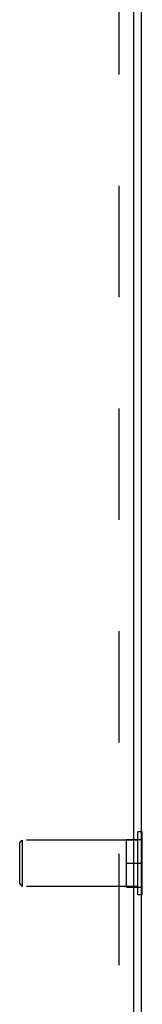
# Model space of a CAD drawing. Header units: inches. Extents: x 0 to 82.5, y 0 to 53.4.
# Tile 73 of 128: x 37.333 to 37.833, y 45.372 to 49.385. Entities that reach past the tile are written whole.
import ezdxf

# ---------------------------------------------------------------- set-up
doc = ezdxf.new("R2010")
doc.units = ezdxf.units.IN
doc.header["$LTSCALE"] = 4.538835
doc.header["$MEASUREMENT"] = 0
doc.linetypes.add('HIDDEN', pattern=[0.2, 0.1, -0.1])
doc.layers.get('0').update_dxf_attribs({"linetype": 'CONTINUOUS'})
doc.layers.add('DEFAULT_2', color=8, linetype='HIDDEN')
doc.layers.add('DOOR_ASSEMBLY', color=7, linetype='CONTINUOUS')

msp = doc.modelspace()

# ---------------------------------------------------------------- linework, layer by layer
at = {"color": 3, "linetype": 'Continuous'}
msp.add_line((37.8292, 37.9256), (37.8292, 52.4167), dxfattribs=at)
at = {"color": 7, "linetype": 'Continuous'}
for p, q in [((37.8332, 46.0747), (37.8292, 46.0747)), ((37.8332, 45.8187), (37.8332, 46.0747)), ((37.8332, 45.8187), (37.8292, 45.8187))]:
    msp.add_line(p, q, dxfattribs=at)
at = {"layer": 'DEFAULT_2', "color": 8, "linetype": 'HIDDEN'}
for p, q in [((37.8292, 46.0747), (37.8152, 46.0747)), ((37.8152, 45.8187), (37.8152, 46.0747)), ((37.3332, 46.0307), (37.3432, 46.0407)), ((37.3332, 45.8627), (37.3332, 46.0307)), ((37.8152, 46.0407), (37.3432, 46.0407)), ((37.3432, 46.0407), (37.3432, 45.8527)), ((37.7692, 46.0433), (37.8292, 46.0433)), ((37.7692, 45.8502), (37.7692, 46.0433)), ((37.8292, 45.9467), (37.7692, 45.9467)), ((37.3332, 45.8627), (37.3432, 45.8527)), ((37.8152, 45.8527), (37.3432, 45.8527)), ((37.7692, 45.8502), (37.8292, 45.8502)), ((37.8292, 45.8187), (37.8152, 45.8187))]:
    msp.add_line(p, q, dxfattribs=at)
at = {"layer": 'DOOR_ASSEMBLY', "color": 3, "linetype": 'Continuous'}
msp.add_line((37.7992, 37.3612), (37.7992, 51.4817), dxfattribs=at)
at = {"layer": 'DOOR_ASSEMBLY', "color": 8, "linetype": 'HIDDEN'}
msp.add_line((37.7392, 37.3612), (37.7392, 51.1657), dxfattribs=at)

doc.saveas('drawing.dxf')
